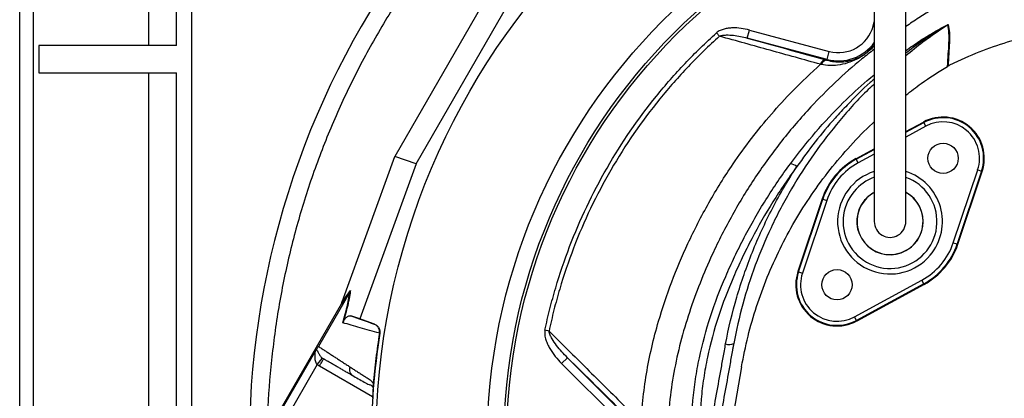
# Model space of a CAD drawing. Header units: millimetres. Extents: x 634 to 1409, y 1099 to 1989.
# Tile 9 of 17: x 634 to 992, y 1666 to 1803. Entities that reach past the tile are written whole.
import ezdxf

# ---------------------------------------------------------------- set-up
doc = ezdxf.new("R2010")
doc.units = ezdxf.units.MM

msp = doc.modelspace()

# ---------------------------------------------------------------- linework, layer by layer
at = {"color": 7, "linetype": 'Continuous', "lineweight": 25}
for p, q in [((633.59, 1308.81), (633.59, 1988.81)), ((638.59, 1308.81), (638.59, 1988.81)), ((690.59, 1793.81), (690.59, 1988.81)), ((696.09, 1933.81), (696.09, 1363.81)), ((804.92, 1813.97), (769.97, 1753.44)), ((777.75, 1750.8), (811.09, 1808.55)), ((888.1, 1797.16), (886.97, 1798.41)), ((898.19, 1796.52), (898.96, 1799.42)), ((898.96, 1799.42), (927.96, 1791.65)), ((927.19, 1788.75), (898.19, 1796.52)), ((640.59, 1793.81), (640.59, 1783.81)), ((690.59, 1793.81), (640.59, 1793.81)), ((927.19, 1788.75), (927.96, 1791.65)), ((927.11, 1788.46), (927.19, 1788.75)), ((640.59, 1783.81), (690.59, 1783.81)), ((690.59, 1513.81), (690.59, 1783.81)), ((955.84, 1762.51), (962.22, 1765.97)), ((962.33, 1765.76), (962.22, 1765.97)), ((963.05, 1764.45), (962.33, 1765.76)), ((937.69, 1752.66), (944.34, 1756.27)), ((750.8, 1700.64), (769.97, 1753.44)), ((777.75, 1750.8), (769.97, 1753.44)), ((937.8, 1752.45), (937.69, 1752.66)), ((938.52, 1751.13), (937.8, 1752.45)), ((777.75, 1750.8), (757.26, 1694.41)), ((973.1, 1722.11), (981.96, 1748.58)), ((983.38, 1748.11), (974.53, 1721.64)), ((974.75, 1721.56), (983.6, 1748.03)), ((981.96, 1748.58), (983.38, 1748.11)), ((983.38, 1748.11), (983.6, 1748.03)), ((925.43, 1738.05), (916.58, 1711.58)), ((916.81, 1711.51), (925.66, 1737.98)), ((927.08, 1737.5), (918.23, 1711.03)), ((925.66, 1737.98), (925.43, 1738.05)), ((925.66, 1737.98), (927.08, 1737.5)), ((973.1, 1722.11), (974.53, 1721.64)), ((974.53, 1721.64), (974.75, 1721.56)), ((916.81, 1711.51), (916.58, 1711.58)), ((916.81, 1711.51), (918.23, 1711.03)), ((937.14, 1695.17), (961.67, 1708.48)), ((962.38, 1707.16), (961.67, 1708.48)), ((750.69, 1700.35), (753.88, 1704.68)), ((962.38, 1707.16), (937.85, 1693.85)), ((962.49, 1706.96), (937.96, 1693.64)), ((962.38, 1707.16), (962.49, 1706.96)), ((753.63, 1704.15), (742.23, 1684.41)), ((753.63, 1704.16), (750.45, 1699.82)), ((750.45, 1699.82), (725.29, 1656.25)), ((757.26, 1694.41), (754.07, 1695.49)), ((762.61, 1692.47), (757.26, 1694.41)), ((937.85, 1693.85), (937.14, 1695.17)), ((937.85, 1693.85), (937.96, 1693.64)), ((762.49, 1692.5), (762.61, 1692.47)), ((826.09, 1689.95), (824.6, 1690.27)), ((764.55, 1689.18), (764.42, 1689.22)), ((725.72, 1656.01), (740.75, 1682.04)), ((741.78, 1677.83), (743.66, 1680.17)), ((832.79, 1680.31), (830.67, 1678.19)), ((832.79, 1680.31), (852.94, 1660.16)), ((741.78, 1677.83), (728.31, 1654.51)), ((850.82, 1658.04), (830.67, 1678.19)), ((896.09, 1677.02), (890.07, 1642.87)), ((754.55, 1673.93), (754.89, 1673.64)), ((762.14, 1670.31), (762.14, 1670.22))]:
    msp.add_line(p, q, dxfattribs=at)
at = {"color": 8, "linetype": 'Continuous', "lineweight": 25}
for p, q in [((680.59, 1793.81), (680.59, 1988.81)), ((943.95, 1800.88), (944.34, 1802.35)), ((944.35, 1800.77), (943.95, 1800.88)), ((680.59, 1513.81), (680.59, 1783.81)), ((955.84, 1762.24), (962.33, 1765.76)), ((963.05, 1764.45), (955.84, 1760.53)), ((937.8, 1752.45), (944.34, 1756)), ((944.34, 1754.29), (938.52, 1751.13)), ((761.92, 1666.12), (742.6, 1677.27))]:
    msp.add_line(p, q, dxfattribs=at)
at = {"color": 7, "linetype": 'Continuous', "lineweight": 25}
for centre, radius in [((1021.09, 1648.81), 258.01), ((1021.09, 1648.81), 217.51), ((1021.09, 1648.81), 211.5), ((1021.09, 1648.81), 210.5), ((969.38, 1752.79), 5.5), ((930.81, 1706.83), 5.5)]:
    msp.add_circle(centre, radius, dxfattribs=at)
for centre, radius, start, end in [((1021.09, 1648.81), 304, 89.1518, 231.2517), ((972.68, 1798.73), 3.02, 118.1476, 121.7807), ((931.34, 1804.26), 13.05, 255, 345), ((926.9, 1786.43), 2.14, 94.2155, 165.6738), ((927.23, 1786.33), 2.13, 93.1121, 164.8417), ((969.38, 1752.79), 15, 341.5102, 118.4898), ((969.38, 1752.79), 14.76, 341.5102, 118.4898), ((969.38, 1752.79), 13.26, 341.5102, 118.4898), ((950.09, 1729.81), 26, 118.4898, 161.5102), ((950.09, 1729.81), 25.76, 118.4898, 161.5102), ((950.09, 1729.81), 24.26, 118.4898, 161.5102), ((913.44, 1746.7), 4.13, 47.7813, 84.2489), ((950.09, 1729.81), 12.06, 140, 61.477), ((950.09, 1729.81), 12.05, 140, 61.4713), ((950.09, 1729.81), 12, 180, 61.013), ((950.09, 1729.81), 12, 119.0223, 180), ((950.09, 1729.81), 12.06, 118.615, 140), ((950.09, 1729.81), 12.05, 118.6204, 140), ((950.09, 1729.81), 5.75, 180, 0.087), ((950.09, 1729.81), 24.26, 298.4898, 341.5102), ((950.09, 1729.81), 25.76, 298.4898, 341.5102), ((950.09, 1729.81), 26, 298.4898, 341.5102), ((930.81, 1706.83), 15, 161.5102, 298.4898), ((930.81, 1706.83), 14.76, 161.5102, 298.4898), ((930.81, 1706.83), 13.26, 161.5102, 298.4898), ((1021.09, 1648.81), 259.7, 171.0565, 188.9435), ((891.57, 1689.09), 4, 251.6021, 294.5614)]:
    msp.add_arc(centre, radius, start, end, dxfattribs=at)
at = {"color": 8, "linetype": 'Continuous', "lineweight": 25}
for centre, radius, start, end in [((931.34, 1804.26), 16.05, 255, 324.6267), ((950.09, 1729.81), 19.07, 107.7115, 320), ((950.09, 1729.81), 19.07, 320, 72.4222), ((950.09, 1729.81), 17.07, 140, 70.1162), ((950.09, 1729.81), 17.07, 109.7567, 140)]:
    msp.add_arc(centre, radius, start, end, dxfattribs=at)
at = {"color": 7, "linetype": 'Continuous', "lineweight": 25}
msp.add_ellipse((750.03, 1699.31), major_axis=(5.92, 16.23), ratio=0.015428, start_param=4.781806, end_param=4.800012, dxfattribs=at)
for points, knots in [([(869.84, 1904.81), (866.77, 1903.02), (858.1, 1897.98), (844.56, 1888.49), (829.26, 1876.49), (814.81, 1863.47), (801.23, 1849.54), (788.6, 1834.76), (776.95, 1819.18), (766.35, 1802.87), (756.83, 1785.91), (748.44, 1768.36), (741.22, 1750.3), (735.18, 1731.81), (730.38, 1712.96), (726.79, 1693.84), (724.57, 1674.53), (723.56, 1660.59), (723.68, 1653.13), (723.69, 1652.14)], [0, 0, 0, 0, 0.034908, 0.098599, 0.162291, 0.225982, 0.289673, 0.353364, 0.417055, 0.480746, 0.544437, 0.608129, 0.67182, 0.735511, 0.799202, 0.862893, 0.926584, 0.990276, 1, 1, 1, 1]), ([(944.34, 1808.12), (944.34, 1805.49), (944.34, 1800.6), (944.34, 1793.81), (944.34, 1788.1), (944.34, 1783.45), (944.34, 1779.56), (944.34, 1776.08), (944.34, 1770.65), (944.34, 1763.37), (944.34, 1756.87), (944.34, 1752.76), (944.34, 1750.71), (944.34, 1748.84), (944.34, 1747.17), (944.34, 1745.69), (944.34, 1744.29), (944.34, 1742.83), (944.34, 1741.09), (944.34, 1739.11), (944.34, 1737.03), (944.34, 1735.08), (944.34, 1733.36), (944.34, 1731.93), (944.34, 1730.77), (944.34, 1730.14), (944.34, 1729.81)], [0, 0, 0, 0, 0.062475, 0.116763, 0.162869, 0.200798, 0.230969, 0.259524, 0.288504, 0.370176, 0.452627, 0.476037, 0.49843, 0.519487, 0.539198, 0.557563, 0.574582, 0.593456, 0.617571, 0.651546, 0.69241, 0.74023, 0.795001, 0.856556, 0.924862, 1, 1, 1, 1]), ([(955.84, 1729.81), (955.84, 1730.08), (955.84, 1730.61), (955.84, 1731.5), (955.84, 1732.54), (955.84, 1733.72), (955.84, 1735.03), (955.84, 1736.4), (955.84, 1737.76), (955.84, 1739.22), (955.84, 1740.9), (955.84, 1743.05), (955.84, 1745.61), (955.84, 1748.61), (955.84, 1752.4), (955.84, 1757.01), (955.84, 1762.36), (955.84, 1767.75), (955.84, 1772.47), (955.84, 1776.81), (955.84, 1781.14), (955.84, 1786.45), (955.84, 1792.77), (955.84, 1800.1), (955.84, 1805.34), (955.84, 1808.12)], [0, 0, 0, 0, 0.062133, 0.118852, 0.17019, 0.216187, 0.256775, 0.291881, 0.321501, 0.345659, 0.375853, 0.40732, 0.441502, 0.478325, 0.515922, 0.568505, 0.620521, 0.669451, 0.715185, 0.743961, 0.78022, 0.823948, 0.875147, 0.933829, 1, 1, 1, 1]), ([(970.99, 1786.22), (971.15, 1789.28), (971.42, 1792.17), (971.57, 1796.02), (971.58, 1797.22), (971.45, 1799.42), (971.31, 1800.41), (971.09, 1801.3)], [0, 0, 0, 0, 0.5, 0.5, 0.75, 0.75, 1, 1, 1, 1]), ([(971.25, 1801.39), (971.47, 1800.51), (971.61, 1799.51), (971.74, 1797.32), (971.73, 1796.12), (971.64, 1793.55), (971.55, 1792.19), (971.36, 1789.34), (971.27, 1787.86), (971.2, 1786.33)], [0, 0, 0, 0, 0.25, 0.25, 0.5, 0.5, 0.75, 0.75, 1, 1, 1, 1]), ([(824.6, 1690.27), (825.15, 1692.87), (825.75, 1695.46), (827.05, 1700.61), (827.75, 1703.16), (830, 1710.77), (831.69, 1715.76), (837.34, 1730.51), (841.87, 1740.04), (852.49, 1758.47), (858.47, 1767.17), (868.43, 1779.47), (871.91, 1783.44), (877.38, 1789.21), (879.25, 1791.1), (883.06, 1794.81), (885, 1796.63), (886.97, 1798.41)], [0, 0, 0, 0, 0.0625, 0.0625, 0.125, 0.125, 0.25, 0.25, 0.5, 0.5, 0.75, 0.75, 0.875, 0.875, 0.9375, 0.9375, 1, 1, 1, 1]), ([(898.96, 1799.42), (897.96, 1799.69), (896.95, 1799.89), (894.9, 1800.16), (893.87, 1800.23), (892.31, 1800.18), (891.79, 1800.15), (890.76, 1800.02), (890.25, 1799.92), (889.24, 1799.65), (888.75, 1799.48), (888.05, 1799.15), (887.82, 1799.02), (887.38, 1798.74), (887.17, 1798.58), (886.97, 1798.41)], [0, 0, 0, 0, 0.25, 0.25, 0.5, 0.5, 0.625, 0.625, 0.75, 0.75, 0.875, 0.875, 0.9375, 0.9375, 1, 1, 1, 1]), ([(888.1, 1797.16), (888.29, 1797.26), (888.5, 1797.33), (888.91, 1797.44), (889.12, 1797.48), (889.76, 1797.58), (890.19, 1797.61), (891.47, 1797.65), (892.32, 1797.6), (894.02, 1797.41), (894.86, 1797.28), (896.53, 1796.95), (897.36, 1796.75), (898.19, 1796.52)], [0, 0, 0, 0, 0.0625, 0.0625, 0.125, 0.125, 0.25, 0.25, 0.5, 0.5, 0.75, 0.75, 1, 1, 1, 1]), ([(888.1, 1797.16), (886.13, 1795.4), (884.21, 1793.61), (880.42, 1789.94), (878.57, 1788.07), (873.13, 1782.36), (869.67, 1778.43), (859.78, 1766.27), (853.83, 1757.66), (845.92, 1743.97), (843.47, 1739.33), (838.96, 1729.87), (836.89, 1725.07), (833.14, 1715.29), (831.46, 1710.32), (829.22, 1702.75), (828.52, 1700.21), (827.23, 1695.1), (826.63, 1692.53), (826.09, 1689.95)], [0, 0, 0, 0, 0.0625, 0.0625, 0.125, 0.125, 0.25, 0.25, 0.5, 0.5, 0.625, 0.625, 0.75, 0.75, 0.875, 0.875, 0.9375, 0.9375, 1, 1, 1, 1]), ([(924.83, 1786.96), (918.74, 1788.65), (912.62, 1790.35), (900.37, 1793.75), (894.24, 1795.46), (888.1, 1797.16)], [0, 0, 0, 0, 0.5, 0.5, 1, 1, 1, 1]), ([(927.11, 1788.46), (928, 1788.26), (929.81, 1787.84), (932.61, 1787.79), (935.51, 1788.21), (938.07, 1789.08), (940.05, 1790.13), (941.41, 1791.07), (942.53, 1792), (943.54, 1793.02), (944.07, 1793.72), (944.34, 1794.08)], [0, 0, 0, 0, 0.141494, 0.285993, 0.464465, 0.646478, 0.75046, 0.802465, 0.854123, 0.925416, 1, 1, 1, 1]), ([(1001.71, 1796.9), (1000.93, 1796.79), (996.56, 1796.13), (988.76, 1793.9), (982, 1791.19), (978.62, 1789.83)], [0, 0, 0, 0, 0.097132, 0.548566, 1, 1, 1, 1]), ([(978.62, 1789.83), (978.26, 1789.67), (977.55, 1789.36), (976.48, 1788.87), (975.42, 1788.38), (974.36, 1787.88), (973.3, 1787.37), (972.25, 1786.86), (971.55, 1786.51), (971.2, 1786.33)], [0, 0, 0, 0, 0.142874, 0.285731, 0.428578, 0.571422, 0.714269, 0.857126, 1, 1, 1, 1]), ([(955.84, 1775.73), (957.68, 1777.17), (962.52, 1780.95), (967.75, 1784.2), (970.99, 1786.22)], [0, 0, 0, 0, 0.379124, 1, 1, 1, 1]), ([(896.09, 1677.02), (896.82, 1680.72), (898.28, 1688.11), (901.45, 1698.97), (905.34, 1709.61), (909.99, 1719.96), (915.37, 1729.97), (921.46, 1739.59), (928.2, 1748.78), (935.66, 1757.41), (941.07, 1763.16), (944.14, 1765.85), (944.34, 1766.03)], [0, 0, 0, 0, 0.109805, 0.219322, 0.329103, 0.439456, 0.549531, 0.659887, 0.770703, 0.881226, 0.992022, 1, 1, 1, 1]), ([(879, 1633.57), (878.34, 1638.77), (877.96, 1643.97), (877.77, 1654.35), (877.95, 1659.53), (878.67, 1667.3), (878.98, 1669.89), (879.57, 1673.77), (879.78, 1675.06), (880.24, 1677.64), (880.49, 1678.93), (881.83, 1685.32), (883.19, 1690.34), (886.41, 1700.22), (888.28, 1705.07), (891.38, 1712.26), (892.46, 1714.64), (894.71, 1719.37), (895.88, 1721.72), (898.32, 1726.38), (899.59, 1728.69), (902.21, 1733.25), (903.56, 1735.51), (907.74, 1742.2), (910.71, 1746.56), (913.85, 1750.81)], [0, 0, 0, 0, 0.125, 0.125, 0.25, 0.25, 0.3125, 0.3125, 0.34375, 0.34375, 0.375, 0.375, 0.5, 0.5, 0.625, 0.625, 0.6875, 0.6875, 0.75, 0.75, 0.8125, 0.8125, 0.875, 0.875, 1, 1, 1, 1]), ([(916.21, 1749.76), (913.12, 1745.58), (910.22, 1741.3), (904.75, 1732.55), (902.18, 1728.08), (898.59, 1721.22), (897.43, 1718.91), (895.22, 1714.26), (894.16, 1711.93), (891.11, 1704.87), (889.27, 1700.1), (886.1, 1690.41), (884.76, 1685.48), (883.44, 1679.2), (883.2, 1677.94), (882.74, 1675.41), (882.53, 1674.14), (881.95, 1670.33), (881.65, 1667.78), (880.94, 1660.16), (880.76, 1655.07), (880.95, 1644.87), (881.32, 1639.77), (881.98, 1634.66)], [0, 0, 0, 0, 0.125, 0.125, 0.25, 0.25, 0.3125, 0.3125, 0.375, 0.375, 0.5, 0.5, 0.625, 0.625, 0.65625, 0.65625, 0.6875, 0.6875, 0.75, 0.75, 0.875, 0.875, 1, 1, 1, 1]), ([(890.31, 1685.3), (891.38, 1691.05), (892.74, 1696.71), (895.98, 1707.84), (897.87, 1713.31), (902.19, 1724.06), (904.62, 1729.35), (908.66, 1737.13), (910.08, 1739.7), (913.06, 1744.79), (914.61, 1747.29), (916.21, 1749.76)], [0, 0, 0, 0, 0.25, 0.25, 0.5, 0.5, 0.75, 0.75, 0.875, 0.875, 1, 1, 1, 1]), ([(753.88, 1704.68), (753.79, 1704.05), (753.69, 1703.35), (753.48, 1702.2), (753.4, 1701.8), (753.22, 1700.95), (753.13, 1700.51), (752.82, 1699.12), (752.57, 1698.11), (752.15, 1696.46), (752, 1695.89), (751.67, 1694.7), (751.5, 1694.09), (751.32, 1693.46)], [0, 0, 0, 0, 0.25, 0.25, 0.375, 0.375, 0.5, 0.5, 0.75, 0.75, 0.875, 0.875, 1, 1, 1, 1]), ([(751.09, 1693.01), (751.46, 1694.28), (751.78, 1695.46), (752.34, 1697.63), (752.59, 1698.63), (752.9, 1700.01), (752.99, 1700.45), (753.16, 1701.29), (753.24, 1701.69), (753.44, 1702.83), (753.55, 1703.52), (753.63, 1704.15)], [0, 0, 0, 0, 0.25, 0.25, 0.5, 0.5, 0.625, 0.625, 0.75, 0.75, 1, 1, 1, 1]), ([(751.32, 1693.46), (751.36, 1693.56), (751.39, 1693.63), (751.46, 1693.77), (751.49, 1693.83), (751.57, 1693.98), (751.62, 1694.06), (751.76, 1694.28), (751.84, 1694.39), (752, 1694.58), (752.07, 1694.66), (752.2, 1694.81), (752.27, 1694.87), (752.46, 1695.04), (752.57, 1695.13), (752.8, 1695.28), (752.9, 1695.33), (753.21, 1695.48), (753.4, 1695.53), (753.75, 1695.56), (753.92, 1695.54), (754.07, 1695.49)], [0, 0, 0, 0, 0.015625, 0.015625, 0.03125, 0.03125, 0.0625, 0.0625, 0.125, 0.125, 0.1875, 0.1875, 0.25, 0.25, 0.375, 0.375, 0.5, 0.5, 0.75, 0.75, 1, 1, 1, 1]), ([(764.41, 1689.2), (761.98, 1689.91), (759.66, 1690.57), (755.22, 1691.84), (753.11, 1692.44), (751.09, 1693.01)], [0, 0, 0, 0, 0.5, 0.5, 1, 1, 1, 1]), ([(764.42, 1689.22), (764.47, 1689.57), (764.47, 1689.91), (764.34, 1690.59), (764.21, 1690.92), (763.95, 1691.36), (763.85, 1691.5), (763.63, 1691.76), (763.51, 1691.89), (763.24, 1692.11), (763.1, 1692.2), (762.81, 1692.37), (762.65, 1692.44), (762.49, 1692.5)], [0, 0, 0, 0, 0.25, 0.25, 0.5, 0.5, 0.625, 0.625, 0.75, 0.75, 0.875, 0.875, 1, 1, 1, 1]), ([(762.61, 1692.47), (762.94, 1692.35), (763.24, 1692.18), (763.77, 1691.73), (763.99, 1691.47), (764.26, 1691.02), (764.33, 1690.87), (764.46, 1690.54), (764.5, 1690.38), (764.6, 1689.87), (764.61, 1689.52), (764.55, 1689.18)], [0, 0, 0, 0, 0.25, 0.25, 0.5, 0.5, 0.625, 0.625, 0.75, 0.75, 1, 1, 1, 1]), ([(824.6, 1690.27), (824.54, 1689.98), (824.51, 1689.68), (824.5, 1689.09), (824.52, 1688.8), (824.59, 1688.22), (824.64, 1687.93), (824.77, 1687.36), (824.85, 1687.08), (825.12, 1686.25), (825.34, 1685.71), (825.83, 1684.66), (826.1, 1684.14), (826.98, 1682.63), (827.64, 1681.69), (829.07, 1679.88), (829.84, 1679.01), (830.67, 1678.19)], [0, 0, 0, 0, 0.0625, 0.0625, 0.125, 0.125, 0.1875, 0.1875, 0.25, 0.25, 0.375, 0.375, 0.5, 0.5, 0.75, 0.75, 1, 1, 1, 1]), ([(826.09, 1689.95), (830.66, 1685.42), (835.25, 1680.88), (844.45, 1671.76), (849.07, 1667.18), (853.7, 1662.57)], [0, 0, 0, 0, 0.5, 0.5, 1, 1, 1, 1]), ([(832.79, 1680.31), (832.09, 1681.01), (831.41, 1681.72), (830.09, 1683.2), (829.46, 1683.95), (828.26, 1685.52), (827.68, 1686.34), (826.93, 1687.62), (826.7, 1688.06), (826.4, 1688.74), (826.31, 1688.98), (826.17, 1689.45), (826.11, 1689.7), (826.09, 1689.95)], [0, 0, 0, 0, 0.25, 0.25, 0.5, 0.5, 0.75, 0.75, 0.875, 0.875, 0.9375, 0.9375, 1, 1, 1, 1]), ([(741.53, 1683.3), (741.49, 1683.24), (741.44, 1683.17), (741.34, 1683), (741.27, 1682.9), (741.14, 1682.69), (741.07, 1682.57), (740.91, 1682.32), (740.83, 1682.18), (740.75, 1682.04)], [0, 0, 0, 0, 0.25, 0.25, 0.5, 0.5, 0.75, 0.75, 1, 1, 1, 1]), ([(741.53, 1683.3), (741.61, 1683.41), (741.7, 1683.54), (741.86, 1683.79), (741.92, 1683.89), (742.02, 1684.06), (742.06, 1684.12), (742.14, 1684.25), (742.18, 1684.32), (742.22, 1684.4)], [0, 0, 0, 0, 0.5, 0.5, 0.75, 0.75, 0.875, 0.875, 1, 1, 1, 1]), ([(741.53, 1683.3), (741.63, 1683.16), (741.73, 1682.97), (741.94, 1682.51), (742.06, 1682.26), (742.36, 1681.71), (742.54, 1681.41), (742.88, 1680.95), (743.01, 1680.79), (743.3, 1680.48), (743.47, 1680.32), (743.66, 1680.17)], [0, 0, 0, 0, 0.25, 0.25, 0.5, 0.5, 0.75, 0.75, 0.875, 0.875, 1, 1, 1, 1]), ([(742.23, 1684.41), (742.42, 1684.29), (742.78, 1684.06), (743.33, 1683.69), (743.89, 1683.33), (744.46, 1682.96), (745.03, 1682.59), (745.61, 1682.21), (746.19, 1681.83), (746.78, 1681.45), (747.37, 1681.06), (747.97, 1680.67), (748.58, 1680.28), (749.19, 1679.88), (749.81, 1679.48), (750.43, 1679.08), (751.06, 1678.67), (751.7, 1678.25), (752.34, 1677.84), (752.99, 1677.42), (753.43, 1677.14), (753.65, 1676.99)], [0, 0, 0, 0, 0.055211, 0.1101282, 0.1647529, 0.2190862, 0.2731293, 0.3268835, 0.38035, 0.4335301, 0.4864251, 0.5390363, 0.5913651, 0.6434129, 0.6951811, 0.7466711, 0.7978843, 0.8488223, 0.8994865, 0.9498786, 1, 1, 1, 1]), ([(883.26, 1646.23), (884.43, 1652.75), (885.6, 1659.26), (887.37, 1669.02), (887.95, 1672.28), (888.84, 1677.16), (889.28, 1679.6), (889.72, 1682.04), (890.01, 1683.67), (890.16, 1684.48), (890.31, 1685.3)], [0, 0, 0, 0, 0.5, 0.5, 0.75, 0.75, 0.875, 0.9375, 0.9375, 1, 1, 1, 1]), ([(893.23, 1685.45), (893.16, 1685.05), (893.08, 1684.64), (892.94, 1683.83), (892.72, 1682.61), (892.2, 1679.76), (891.76, 1677.32), (890.88, 1672.43), (890.29, 1669.18), (888.52, 1659.41), (887.34, 1652.9), (886.17, 1646.39)], [0, 0, 0, 0, 0.03125, 0.03125, 0.0625, 0.125, 0.25, 0.25, 0.5, 0.5, 1, 1, 1, 1]), ([(741.78, 1677.83), (741.61, 1678.02), (741.48, 1678.24), (741.27, 1678.69), (741.2, 1678.92), (741.04, 1679.63), (741, 1680.1), (740.99, 1680.77), (740.99, 1681), (741.01, 1681.43), (741.02, 1681.64), (741.03, 1681.92), (741.03, 1682.01), (741.01, 1682.15), (741, 1682.21), (740.95, 1682.26), (740.92, 1682.24), (740.84, 1682.17), (740.79, 1682.11), (740.75, 1682.04)], [0, 0, 0, 0, 0.125, 0.125, 0.25, 0.25, 0.5, 0.5, 0.625, 0.625, 0.75, 0.75, 0.8125, 0.8125, 0.875, 0.875, 0.9375, 0.9375, 1, 1, 1, 1]), ([(742.6, 1677.27), (742.8, 1677.61), (742.99, 1677.95), (743.35, 1678.58), (743.52, 1678.87), (743.8, 1679.35), (743.91, 1679.54), (744.06, 1679.8), (744.1, 1679.87), (744.1, 1679.87)], [0, 0, 0, 0, 0.25, 0.25, 0.5, 0.5, 0.75, 0.75, 1, 1, 1, 1]), ([(754.89, 1673.64), (754.68, 1673.76), (754.25, 1674.01), (753.61, 1674.38), (752.98, 1674.74), (752.36, 1675.1), (751.74, 1675.46), (751.12, 1675.82), (750.51, 1676.17), (749.91, 1676.52), (749.3, 1676.87), (748.71, 1677.21), (748.11, 1677.55), (747.53, 1677.89), (746.94, 1678.23), (746.36, 1678.56), (745.79, 1678.9), (745.22, 1679.22), (744.66, 1679.55), (744.28, 1679.76), (744.1, 1679.87)], [0, 0, 0, 0, 0.052635, 0.105608, 0.158921, 0.212573, 0.266566, 0.320902, 0.37558, 0.430604, 0.485973, 0.541688, 0.597751, 0.654162, 0.710923, 0.768034, 0.825496, 0.883311, 0.941478, 1, 1, 1, 1]), ([(753.65, 1676.99), (753.86, 1676.86), (754.27, 1676.6), (754.89, 1676.19), (755.52, 1675.79), (756.16, 1675.38), (756.99, 1674.84), (758.04, 1674.17), (759.1, 1673.49), (759.97, 1672.94), (760.49, 1672.61), (760.86, 1672.36), (761.08, 1672.21), (761.26, 1672.06), (761.43, 1671.9), (761.61, 1671.69), (761.81, 1671.44), (762, 1671.15), (762.13, 1670.93), (762.19, 1670.83)], [0, 0, 0, 0, 0.077777, 0.1552, 0.232272, 0.308995, 0.385372, 0.530526, 0.674474, 0.747423, 0.819615, 0.846383, 0.869761, 0.889755, 0.906383, 0.929523, 0.9528, 0.976272, 1, 1, 1, 1]), ([(754.52, 1673.9), (756, 1673.07), (758.1, 1671.9), (760.37, 1670.61), (761.5, 1670.33), (761.94, 1669.65), (762.1, 1669.41)], [0, 0, 0, 0, 0.578265, 0.819399, 0.935238, 1, 1, 1, 1]), ([(762.14, 1670.22), (762.14, 1670.17), (762.13, 1670.08), (762.13, 1669.94), (762.12, 1669.78), (762.12, 1669.62), (762.11, 1669.45), (762.1, 1669.28), (762.09, 1669.09), (762.08, 1668.9), (762.07, 1668.71), (762.06, 1668.5), (762.05, 1668.29), (762.04, 1668.07), (762.02, 1667.78), (762, 1667.41), (761.97, 1666.96), (761.94, 1666.49), (761.91, 1666.02), (761.89, 1665.7), (761.88, 1665.54)], [0, 0, 0, 0, 0.044249, 0.088103, 0.131644, 0.174954, 0.21812, 0.261226, 0.304357, 0.347601, 0.391041, 0.434763, 0.478847, 0.523375, 0.568424, 0.654803, 0.740537, 0.826241, 0.912528, 1, 1, 1, 1]), ([(762.19, 1670.83), (762.19, 1670.79), (762.18, 1670.71), (762.17, 1670.6), (762.16, 1670.5), (762.15, 1670.4), (762.14, 1670.34), (762.14, 1670.31)], [0, 0, 0, 0, 0.212576, 0.416535, 0.614103, 0.807726, 1, 1, 1, 1])]:
    msp.add_open_spline(points, degree=3, knots=knots, dxfattribs=at)
at = {"color": 8, "linetype": 'Continuous', "lineweight": 25}
for points, knots in [([(1001.92, 1820.8), (998.41, 1820.03), (991.39, 1818.51), (981.21, 1814.9), (970.89, 1810.01), (962.45, 1805.2), (957.4, 1801.74), (955.84, 1800.68)], [0, 0, 0, 0, 0.212316, 0.425192, 0.637522, 0.888477, 1, 1, 1, 1]), ([(955.84, 1791.93), (957.5, 1793.12), (960.37, 1795.18), (964.66, 1797.83), (967.9, 1799.72), (970.06, 1800.88), (970.93, 1801.29), (971.15, 1801.38), (971.23, 1801.4), (971.25, 1801.4), (971.25, 1801.39)], [0, 0, 0, 0, 0.333063, 0.576414, 0.819373, 0.941845, 0.973225, 0.985178, 0.992591, 1, 1, 1, 1]), ([(971.09, 1801.3), (968.04, 1799.24), (962.79, 1795.7), (957.9, 1791.71), (955.84, 1790.04)], [0, 0, 0, 0, 0.579846, 1, 1, 1, 1]), ([(971.09, 1801.3), (971.09, 1801.3), (971.09, 1801.3), (971.07, 1801.3), (971.05, 1801.29), (971, 1801.27), (970.8, 1801.16), (969.98, 1800.7), (967.95, 1799.48), (964.86, 1797.52), (960.56, 1794.63), (957.62, 1792.37), (955.84, 1791.01)], [0, 0, 0, 0, 0.001953, 0.003727, 0.005646, 0.007968, 0.016526, 0.043544, 0.15983, 0.397579, 0.635443, 1, 1, 1, 1]), ([(944.34, 1792.39), (942.83, 1791.24), (937.93, 1787.52), (930.21, 1780.55), (920.39, 1770.73), (910.59, 1759.29), (901.05, 1746.17), (892.58, 1732.33), (885.97, 1719.33), (880.89, 1707.45), (877.01, 1696.82), (873.81, 1685.98), (871.35, 1674.95), (869.62, 1662.89), (868.94, 1649.79), (869.51, 1635.75), (871.35, 1621.82), (874.34, 1608.5), (878.38, 1595.87), (883.29, 1583.96), (889.16, 1572.48), (895.99, 1561.45), (903.79, 1550.94), (912.59, 1541.13), (918.83, 1534.8), (922.3, 1532), (922.34, 1531.97)], [0, 0, 0, 0, 0.01898, 0.061566, 0.10401, 0.157985, 0.212135, 0.266293, 0.320279, 0.357895, 0.395642, 0.43339, 0.471053, 0.508598, 0.555279, 0.602162, 0.649055, 0.695752, 0.738613, 0.78162, 0.824628, 0.867489, 0.911367, 0.955403, 0.999437, 1, 1, 1, 1]), ([(944.34, 1793.71), (944.21, 1793.55), (943.71, 1792.96), (942.73, 1792.04), (941.44, 1790.97), (939.87, 1789.85), (937.61, 1788.55), (934.62, 1787.33), (931.33, 1786.62), (928.16, 1786.43), (926.17, 1786.73), (925.17, 1786.89)], [0, 0, 0, 0, 0.030263, 0.110662, 0.171857, 0.232493, 0.346007, 0.527753, 0.713871, 0.855519, 1, 1, 1, 1]), ([(922.6, 1519.42), (920.36, 1521.17), (914.49, 1525.74), (905.74, 1534.22), (896.37, 1544.71), (888.03, 1555.92), (880.77, 1567.58), (874.54, 1579.68), (869.28, 1592.37), (864.98, 1605.83), (861.8, 1619.89), (860.04, 1632.94), (859.37, 1644.56), (859.42, 1654.68), (860.1, 1664.66), (861.43, 1674.48), (863.35, 1684.08), (866.28, 1695.27), (870.54, 1707.92), (876.62, 1722.34), (884.02, 1736.71), (891.91, 1749.38), (899.64, 1760.06), (906.88, 1768.91), (915.17, 1778.01), (921.4, 1783.78), (924.83, 1786.96)], [0, 0, 0, 0, 0.027802, 0.072817, 0.119164, 0.165512, 0.209509, 0.253506, 0.298725, 0.343943, 0.391831, 0.439719, 0.472739, 0.505792, 0.538809, 0.570754, 0.602733, 0.634686, 0.684042, 0.733404, 0.787811, 0.842216, 0.879524, 0.916862, 0.954169, 1, 1, 1, 1]), ([(913.85, 1750.81), (916.84, 1754.68), (922.83, 1762.42), (932.33, 1772.42), (939.54, 1779.31), (943.49, 1782.47), (944.34, 1783.15)], [0, 0, 0, 0, 0.330921, 0.661811, 0.927163, 1, 1, 1, 1]), ([(944.34, 1779.77), (943.62, 1779.12), (939.11, 1775.02), (931.71, 1766.59), (922.29, 1754.58), (915.35, 1743.79), (910.31, 1734.72), (905.73, 1725.54), (900.91, 1713.96), (896.3, 1699.89), (894.25, 1690.26), (893.23, 1685.45)], [0, 0, 0, 0, 0.026436, 0.165963, 0.30549, 0.444519, 0.517827, 0.591136, 0.727346, 0.863789, 1, 1, 1, 1]), ([(944.34, 1781.58), (943.85, 1781.17), (940.39, 1778.22), (935.69, 1773.43), (929.01, 1766.25), (922.77, 1758.85), (918.4, 1752.79), (916.21, 1749.76)], [0, 0, 0, 0, 0.044798, 0.318681, 0.470883, 0.735439, 1, 1, 1, 1]), ([(753.65, 1676.99), (753.58, 1676.68), (753.45, 1676.03), (753.65, 1675.05), (754.04, 1674.31), (754.42, 1674.02), (754.55, 1673.93)], [0, 0, 0, 0, 0.2758162, 0.5676136, 0.8594109, 1, 1, 1, 1])]:
    msp.add_open_spline(points, degree=3, knots=knots, dxfattribs=at)
at = {"color": 7, "linetype": 'Continuous', "lineweight": 25}
for points in [[(898.19, 1796.52), (907.73, 1793.86), (917.26, 1791.21), (926.74, 1788.56)], [(925.17, 1786.89), (925.05, 1786.91), (924.94, 1786.93), (924.83, 1786.96)], [(926.74, 1788.56), (926.87, 1788.53), (926.99, 1788.49), (927.11, 1788.46)], [(971.2, 1786.33), (971.13, 1786.3), (971.06, 1786.26), (970.99, 1786.22)], [(753.63, 1704.16), (753.73, 1704.33), (753.81, 1704.5), (753.88, 1704.68)], [(753.63, 1704.15), (753.63, 1704.15), (753.63, 1704.15), (753.63, 1704.16)], [(750.69, 1700.35), (750.62, 1700.16), (750.54, 1699.99), (750.45, 1699.82)], [(754.07, 1695.49), (756.7, 1694.56), (759.5, 1693.57), (762.49, 1692.5)], [(751.32, 1693.46), (751.26, 1693.31), (751.18, 1693.16), (751.09, 1693.01)], [(764.41, 1689.21), (763.93, 1686.16), (763.08, 1680.04), (762.45, 1673.9), (762.19, 1670.83)], [(743.66, 1680.17), (743.8, 1680.06), (743.95, 1679.96), (744.1, 1679.87)], [(853.11, 1660.32), (846.29, 1667.03), (839.53, 1673.69), (832.79, 1680.31)], [(742.6, 1677.27), (742.31, 1677.44), (742.04, 1677.63), (741.78, 1677.83)]]:
    msp.add_open_spline(points, degree=3, dxfattribs=at)

doc.saveas('drawing.dxf')
